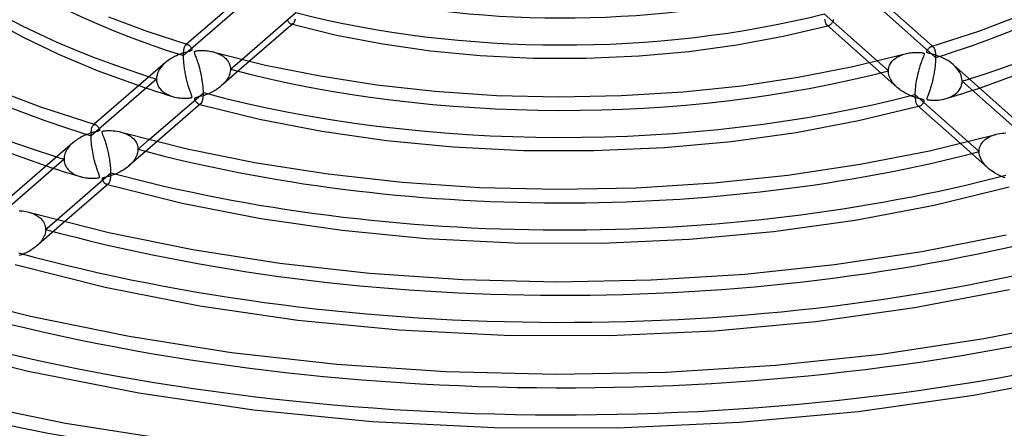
# Model space of a CAD drawing. Header units: millimetres. Extents: x -1077 to 1077, y -1167 to 1197.
# Tile 51 of 81: x -100 to 82, y 672 to 747. Entities that reach past the tile are written whole.
import ezdxf

# ---------------------------------------------------------------- set-up
doc = ezdxf.new("R2010")
doc.units = ezdxf.units.MM
doc.layers.add('HIDDEN', color=7, linetype='Continuous')
doc.layers.add('THICK', color=7, linetype='Continuous')

msp = doc.modelspace()

# ---------------------------------------------------------------- linework, layer by layer
at = {"layer": 'HIDDEN'}
for p, q in [((-57.92, 750.71), (-69.99, 740.26)), ((68.82, 739.89), (56.97, 750.41)), ((-50.88, 746.9), (-50.85, 746.83)), ((49.97, 746.88), (49.94, 746.91)), ((-50.85, 746.83), (-50.81, 746.75)), ((-50.81, 746.75), (-50.76, 746.67)), ((-50.76, 746.67), (-50.7, 746.58)), ((-50.7, 746.58), (-50.63, 746.49)), ((-50.63, 746.49), (-50.55, 746.4)), ((-50.55, 746.4), (-50.47, 746.32)), ((-50.47, 746.32), (-50.38, 746.25)), ((-50.38, 746.25), (-50.29, 746.18)), ((-50.29, 746.18), (-50.2, 746.13)), ((-50.2, 746.13), (-50.12, 746.1)), ((-50.12, 746.1), (-50.05, 746.09)), ((-50.11, 746.1), (-50.08, 746.09)), ((-50.08, 746.09), (-50.04, 746.08)), ((-50.05, 746.09), (-49.98, 746.08)), ((-50.04, 746.08), (-50.01, 746.07)), ((-50.01, 746.07), (-49.97, 746.06)), ((-49.98, 746.08), (-49.91, 746.09)), ((-49.97, 746.06), (-49.93, 746.05)), ((-49.93, 746.05), (-49.9, 746.04)), ((-49.91, 746.09), (-49.85, 746.11)), ((-49.85, 746.11), (-49.79, 746.15)), ((-49.79, 746.15), (-49.73, 746.19)), ((48.74, 745.94), (48.8, 745.89)), ((48.8, 745.89), (48.87, 745.85)), ((48.87, 745.85), (48.94, 745.83)), ((48.91, 745.78), (48.95, 745.79)), ((48.94, 745.83), (49.01, 745.82)), ((48.95, 745.79), (48.99, 745.8)), ((48.99, 745.8), (49.03, 745.81)), ((49.01, 745.82), (49.08, 745.83)), ((49.03, 745.81), (49.07, 745.82)), ((49.07, 745.82), (49.11, 745.83)), ((49.08, 745.83), (49.15, 745.84)), ((49.11, 745.83), (49.15, 745.84)), ((49.15, 745.84), (49.25, 745.88)), ((49.25, 745.88), (49.34, 745.93)), ((49.34, 745.93), (49.43, 745.99)), ((49.43, 745.99), (49.51, 746.06)), ((49.51, 746.06), (49.6, 746.14)), ((49.6, 746.14), (49.67, 746.23)), ((49.67, 746.23), (49.75, 746.32)), ((49.75, 746.32), (49.81, 746.41)), ((49.81, 746.41), (49.87, 746.5)), ((49.87, 746.5), (49.92, 746.58)), ((49.92, 746.58), (49.96, 746.66)), ((49.96, 746.66), (49.98, 746.73)), ((49.99, 746.84), (49.97, 746.88)), ((49.98, 746.73), (49.99, 746.79)), ((49.99, 746.79), (49.99, 746.84)), ((-69.91, 741.39), (-69.88, 741.54)), ((-69.88, 741.54), (-69.85, 741.68)), ((-69.85, 741.68), (-69.81, 741.8)), ((-69.81, 741.8), (-69.78, 741.9)), ((-69.78, 741.9), (-69.73, 742)), ((-69.73, 742), (-69.69, 742.08)), ((-69.69, 742.08), (-69.64, 742.15)), ((-69.64, 742.15), (-69.6, 742.21)), ((-69.6, 742.21), (-69.54, 742.25)), ((-69.41, 742.37), (-69.56, 742.24)), ((-69.54, 742.25), (-69.49, 742.29)), ((-69.49, 742.29), (-69.44, 742.31)), ((-69.44, 742.31), (-69.39, 742.33)), ((-69.39, 742.33), (-69.33, 742.33)), ((-69.33, 742.33), (-69.28, 742.32)), ((-69.28, 742.32), (-69.22, 742.31)), ((68, 741.95), (68.07, 741.96)), ((68.07, 741.96), (68.14, 741.97)), ((68.14, 741.97), (68.2, 741.96)), ((68.2, 741.96), (68.26, 741.95)), ((68.23, 742.01), (68.39, 741.87)), ((68.26, 741.95), (68.32, 741.92)), ((68.32, 741.92), (68.37, 741.88)), ((68.37, 741.88), (68.43, 741.83)), ((68.43, 741.83), (68.48, 741.77)), ((68.48, 741.77), (68.53, 741.69)), ((68.53, 741.69), (68.57, 741.6)), ((68.57, 741.6), (68.62, 741.5)), ((68.62, 741.5), (68.66, 741.38)), ((-69.99, 740.47), (-69.98, 740.68)), ((-69.99, 740.26), (-69.99, 740.47)), ((-69.99, 740.03), (-69.99, 740.26)), ((-69.98, 739.8), (-69.99, 740.03)), ((-69.98, 740.68), (-69.97, 740.88)), ((-69.97, 739.56), (-69.98, 739.8)), ((-69.97, 740.88), (-69.95, 741.06)), ((-69.95, 741.06), (-69.93, 741.23)), ((-69.93, 741.23), (-69.91, 741.39)), ((-64.46, 740.94), (-64.21, 740.86)), ((-64.21, 740.86), (-63.97, 740.79)), ((-63.97, 740.79), (-63.74, 740.7)), ((-63.74, 740.7), (-63.52, 740.6)), ((-63.52, 740.6), (-63.3, 740.5)), ((-63.3, 740.5), (-63.09, 740.39)), ((-63.09, 740.39), (-62.89, 740.28)), ((-62.89, 740.28), (-62.7, 740.15)), ((-62.7, 740.15), (-62.52, 740.02)), ((-62.52, 740.02), (-62.35, 739.88)), ((-62.35, 739.88), (-62.19, 739.73)), ((-62.19, 739.73), (-62.04, 739.57)), ((61.11, 739.54), (61.29, 739.68)), ((61.29, 739.68), (61.47, 739.82)), ((61.47, 739.82), (61.66, 739.95)), ((61.66, 739.95), (61.87, 740.06)), ((61.87, 740.06), (62.07, 740.17)), ((62.07, 740.17), (62.29, 740.28)), ((62.29, 740.28), (62.51, 740.37)), ((62.51, 740.37), (62.74, 740.45)), ((62.74, 740.45), (62.97, 740.53)), ((62.97, 740.53), (63.21, 740.6)), ((68.66, 741.38), (68.69, 741.25)), ((68.69, 741.25), (68.72, 741.1)), ((68.72, 741.1), (68.75, 740.94)), ((68.75, 740.94), (68.78, 740.76)), ((68.78, 740.76), (68.79, 740.56)), ((68.79, 740.56), (68.81, 740.35)), ((68.81, 740.35), (68.82, 740.13)), ((68.82, 739.68), (68.81, 739.46)), ((68.82, 740.13), (68.82, 739.89)), ((68.82, 739.89), (68.82, 739.68)), ((-74.18, 738.08), (-74.41, 737.75)), ((-73.92, 738.39), (-74.18, 738.08)), ((-73.64, 738.69), (-73.92, 738.39)), ((-73.33, 738.98), (-73.64, 738.69)), ((-69.95, 739.31), (-69.97, 739.56)), ((-69.93, 739.07), (-69.95, 739.31)), ((-69.91, 738.82), (-69.93, 739.07)), ((-69.88, 738.56), (-69.91, 738.82)), ((-69.85, 738.31), (-69.88, 738.56)), ((-69.82, 738.06), (-69.85, 738.31)), ((-69.78, 737.82), (-69.82, 738.06)), ((-69.75, 737.57), (-69.78, 737.82)), ((-57.78, 739.22), (-63.02, 734.68)), ((-62.04, 739.57), (-61.9, 739.4)), ((-61.9, 739.4), (-61.78, 739.23)), ((-61.78, 739.23), (-61.66, 739.04)), ((-61.66, 739.04), (-61.56, 738.84)), ((-61.56, 738.84), (-61.48, 738.64)), ((-61.48, 738.64), (-61.41, 738.43)), ((-61.41, 738.43), (-61.37, 738.21)), ((-61.37, 738.21), (-61.34, 737.99)), ((-61.34, 737.99), (-61.33, 737.76)), ((-61.33, 737.76), (-59.23, 739.57)), ((56.62, 738.94), (61.75, 734.39)), ((58.03, 739.28), (60.11, 737.44)), ((60.12, 737.66), (60.14, 737.88)), ((60.14, 737.88), (60.19, 738.09)), ((60.19, 738.09), (60.25, 738.29)), ((60.25, 738.29), (60.33, 738.5)), ((60.33, 738.5), (60.42, 738.69)), ((60.42, 738.69), (60.54, 738.88)), ((60.54, 738.88), (60.66, 739.06)), ((60.66, 739.06), (60.8, 739.23)), ((60.8, 739.23), (60.95, 739.39)), ((60.95, 739.39), (61.11, 739.54)), ((68.69, 738.01), (68.65, 737.76)), ((68.72, 738.26), (68.69, 738.01)), ((68.74, 738.51), (68.72, 738.26)), ((68.77, 738.75), (68.74, 738.51)), ((68.79, 738.99), (68.77, 738.75)), ((68.8, 739.23), (68.79, 738.99)), ((68.81, 739.46), (68.8, 739.23)), ((72.43, 738.27), (72.07, 738.6)), ((72.75, 737.92), (72.43, 738.27)), ((73.03, 737.55), (72.75, 737.92)), ((-74.96, 736.3), (-74.98, 735.93)), ((-74.88, 736.67), (-74.96, 736.3)), ((-74.77, 737.04), (-74.88, 736.67)), ((-74.61, 737.4), (-74.77, 737.04)), ((-74.41, 737.75), (-74.61, 737.4)), ((-69.71, 737.33), (-69.75, 737.57)), ((-69.66, 737.09), (-69.71, 737.33)), ((-69.62, 736.85), (-69.66, 737.09)), ((-69.57, 736.61), (-69.62, 736.85)), ((-69.52, 736.38), (-69.57, 736.61)), ((-69.47, 736.14), (-69.52, 736.38)), ((-69.42, 735.91), (-69.47, 736.14)), ((-61.76, 736.19), (-61.88, 735.98)), ((-61.65, 736.41), (-61.76, 736.19)), ((-61.55, 736.64), (-61.65, 736.41)), ((-61.47, 736.86), (-61.55, 736.64)), ((-61.41, 737.09), (-61.47, 736.86)), ((-61.36, 737.31), (-61.41, 737.09)), ((-61.34, 737.54), (-61.36, 737.31)), ((-61.33, 737.76), (-61.34, 737.54)), ((60.11, 737.44), (60.12, 737.66)), ((60.12, 737.2), (60.11, 737.44)), ((60.15, 736.95), (60.12, 737.2)), ((60.2, 736.71), (60.15, 736.95)), ((60.27, 736.47), (60.2, 736.71)), ((60.36, 736.23), (60.27, 736.47)), ((60.47, 736), (60.36, 736.23)), ((68.34, 736.05), (68.29, 735.82)), ((68.39, 736.29), (68.34, 736.05)), ((68.44, 736.53), (68.39, 736.29)), ((68.49, 736.77), (68.44, 736.53)), ((68.53, 737.02), (68.49, 736.77)), ((68.58, 737.26), (68.53, 737.02)), ((68.62, 737.51), (68.58, 737.26)), ((68.65, 737.76), (68.62, 737.51)), ((73.27, 737.16), (73.03, 737.55)), ((73.46, 736.76), (73.27, 737.16)), ((73.61, 736.36), (73.46, 736.76)), ((73.69, 735.95), (73.61, 736.36)), ((-74.98, 735.93), (-87.05, 725.48)), ((-78.24, 734.73), (-77.22, 734.38)), ((-77.22, 734.38), (-76.2, 734.05)), ((-74.98, 735.93), (-74.96, 735.56)), ((-74.96, 735.56), (-74.88, 735.19)), ((-74.88, 735.19), (-74.75, 734.84)), ((-74.75, 734.84), (-74.58, 734.51)), ((-74.58, 734.51), (-74.36, 734.2)), ((-74.36, 734.2), (-74.11, 733.91)), ((-69.36, 735.68), (-69.42, 735.91)), ((-69.3, 735.45), (-69.36, 735.68)), ((-69.24, 735.22), (-69.3, 735.45)), ((-69.18, 735), (-69.24, 735.22)), ((-69.12, 734.78), (-69.18, 735)), ((-69.05, 734.57), (-69.12, 734.78)), ((-68.99, 734.37), (-69.05, 734.57)), ((-68.93, 734.18), (-68.99, 734.37)), ((-68.87, 734), (-68.93, 734.18)), ((-63.51, 734.29), (-63.73, 734.13)), ((-63.3, 734.45), (-63.51, 734.29)), ((-63.09, 734.62), (-63.3, 734.45)), ((-62.89, 734.79), (-63.09, 734.62)), ((-62.69, 734.98), (-62.89, 734.79)), ((-62.51, 735.17), (-62.69, 734.98)), ((-62.34, 735.36), (-62.51, 735.17)), ((-62.17, 735.56), (-62.34, 735.36)), ((-62.02, 735.77), (-62.17, 735.56)), ((-61.88, 735.98), (-62.02, 735.77)), ((60.6, 735.77), (60.47, 736)), ((60.73, 735.54), (60.6, 735.77)), ((60.88, 735.33), (60.73, 735.54)), ((61.05, 735.12), (60.88, 735.33)), ((61.22, 734.91), (61.05, 735.12)), ((61.4, 734.72), (61.22, 734.91)), ((61.6, 734.53), (61.4, 734.72)), ((61.8, 734.34), (61.6, 734.53)), ((62, 734.18), (61.8, 734.34)), ((67.87, 734.3), (67.81, 734.1)), ((67.94, 734.5), (67.87, 734.3)), ((68, 734.71), (67.94, 734.5)), ((68.06, 734.92), (68, 734.71)), ((68.12, 735.14), (68.06, 734.92)), ((68.18, 735.36), (68.12, 735.14)), ((68.23, 735.59), (68.18, 735.36)), ((68.29, 735.82), (68.23, 735.59)), ((73.18, 733.92), (73.37, 734.21)), ((73.37, 734.21), (73.52, 734.52)), ((73.52, 734.52), (73.63, 734.85)), ((73.63, 734.85), (73.7, 735.19)), ((73.72, 735.54), (73.69, 735.95)), ((73.7, 735.19), (73.72, 735.54)), ((85.57, 725.03), (73.72, 735.54)), ((75.91, 733.95), (76.93, 734.29)), ((-76.2, 734.05), (-75.16, 733.71)), ((-75.16, 733.71), (-74.11, 733.38)), ((-74.11, 733.91), (-73.82, 733.65)), ((-74.11, 733.38), (-73.06, 733.05)), ((-73.82, 733.65), (-73.5, 733.42)), ((-73.5, 733.42), (-73.16, 733.21)), ((-73.16, 733.21), (-72.79, 733.02)), ((-73.06, 733.05), (-72.01, 732.73)), ((-72.79, 733.02), (-72.4, 732.86)), ((-72.4, 732.86), (-72, 732.73)), ((-72, 732.73), (-71.65, 732.63)), ((-71.65, 732.63), (-71.3, 732.55)), ((-71.3, 732.55), (-70.95, 732.49)), ((-70.95, 732.49), (-70.61, 732.45)), ((-70.61, 732.45), (-70.29, 732.42)), ((-70.29, 732.42), (-69.99, 732.41)), ((-69.99, 732.41), (-69.7, 732.4)), ((-69.7, 732.4), (-69.44, 732.41)), ((-69.44, 732.41), (-69.2, 732.42)), ((-69.2, 732.42), (-68.99, 732.44)), ((-68.99, 732.44), (-68.81, 732.46)), ((-68.82, 733.84), (-68.87, 734)), ((-68.76, 733.69), (-68.82, 733.84)), ((-68.81, 732.46), (-68.68, 732.48)), ((-68.71, 733.55), (-68.76, 733.69)), ((-68.66, 733.42), (-68.71, 733.55)), ((-68.68, 732.48), (-68.58, 732.51)), ((-68.62, 733.3), (-68.66, 733.42)), ((-68.58, 733.19), (-68.62, 733.3)), ((-68.54, 733.1), (-68.58, 733.19)), ((-68.58, 732.51), (-68.51, 732.54)), ((-68.51, 733.02), (-68.54, 733.1)), ((-68.49, 732.94), (-68.51, 733.02)), ((-68.51, 732.54), (-68.47, 732.57)), ((-68.46, 732.87), (-68.49, 732.94)), ((-68.47, 732.57), (-68.44, 732.61)), ((-68.44, 732.79), (-68.46, 732.87)), ((-68.43, 732.72), (-68.44, 732.79)), ((-68.44, 732.61), (-68.42, 732.66)), ((-68.42, 732.66), (-68.43, 732.72)), ((-67.93, 732.4), (-67.97, 732.35)), ((-67.86, 732.45), (-67.93, 732.4)), ((-67.76, 732.49), (-67.86, 732.45)), ((-67.62, 732.53), (-67.76, 732.49)), ((-67.43, 732.58), (-67.62, 732.53)), ((-67.2, 732.64), (-67.43, 732.58)), ((-66.95, 732.7), (-67.2, 732.64)), ((-66.69, 732.77), (-66.95, 732.7)), ((-66.43, 732.85), (-66.69, 732.77)), ((-66.17, 732.94), (-66.43, 732.85)), ((-65.91, 733.03), (-66.17, 732.94)), ((-65.66, 733.12), (-65.91, 733.03)), ((-65.4, 733.23), (-65.66, 733.12)), ((-65.15, 733.34), (-65.4, 733.23)), ((-64.91, 733.45), (-65.15, 733.34)), ((-64.66, 733.58), (-64.91, 733.45)), ((-64.42, 733.71), (-64.66, 733.58)), ((-64.19, 733.84), (-64.42, 733.71)), ((-63.96, 733.98), (-64.19, 733.84)), ((-63.73, 734.13), (-63.96, 733.98)), ((62.21, 734.01), (62, 734.18)), ((62.42, 733.86), (62.21, 734.01)), ((62.65, 733.7), (62.42, 733.86)), ((62.88, 733.56), (62.65, 733.7)), ((63.12, 733.41), (62.88, 733.56)), ((63.37, 733.28), (63.12, 733.41)), ((63.62, 733.15), (63.37, 733.28)), ((63.87, 733.02), (63.62, 733.15)), ((64.11, 732.91), (63.87, 733.02)), ((64.35, 732.81), (64.11, 732.91)), ((64.58, 732.72), (64.35, 732.81)), ((64.81, 732.64), (64.58, 732.72)), ((65.02, 732.56), (64.81, 732.64)), ((65.22, 732.5), (65.02, 732.56)), ((65.41, 732.44), (65.22, 732.5)), ((65.58, 732.39), (65.41, 732.44)), ((65.74, 732.34), (65.58, 732.39)), ((67.21, 732.44), (67.19, 732.35)), ((67.24, 732.56), (67.21, 732.44)), ((67.3, 732.7), (67.24, 732.56)), ((67.36, 732.85), (67.3, 732.7)), ((67.42, 733.01), (67.36, 732.85)), ((67.48, 733.18), (67.42, 733.01)), ((67.55, 733.35), (67.48, 733.18)), ((67.61, 733.53), (67.55, 733.35)), ((67.68, 733.71), (67.61, 733.53)), ((67.75, 733.9), (67.68, 733.71)), ((67.81, 734.1), (67.75, 733.9)), ((70.73, 732.35), (71.12, 732.47)), ((70.75, 732.35), (71.79, 732.66)), ((71.12, 732.47), (71.49, 732.62)), ((71.49, 732.62), (71.83, 732.79)), ((71.79, 732.66), (72.83, 732.98)), ((71.83, 732.79), (72.15, 732.97)), ((72.15, 732.97), (72.45, 733.18)), ((72.45, 733.18), (72.72, 733.4)), ((72.72, 733.4), (72.96, 733.65)), ((72.83, 732.98), (73.86, 733.3)), ((72.96, 733.65), (73.18, 733.92)), ((73.86, 733.3), (74.89, 733.62)), ((74.89, 733.62), (75.91, 733.95)), ((-67.97, 732.35), (-67.98, 732.28)), ((-67.98, 732.28), (-67.96, 732.2)), ((-67.96, 732.2), (-67.92, 732.11)), ((-67.92, 732.11), (-67.87, 732.01)), ((-67.87, 732.01), (-67.81, 731.91)), ((-67.81, 731.91), (-67.73, 731.8)), ((-67.73, 731.8), (-67.65, 731.69)), ((-67.65, 731.69), (-67.56, 731.59)), ((-67.56, 731.59), (-67.47, 731.5)), ((-67.47, 731.5), (-67.37, 731.43)), ((-67.37, 731.43), (-67.27, 731.37)), ((-67.27, 731.37), (-67.17, 731.33)), ((-67.17, 731.33), (-67.1, 731.32)), ((-67.17, 731.33), (-67.13, 731.32)), ((-67.13, 731.32), (-67.09, 731.31)), ((-67.1, 731.32), (-67.03, 731.31)), ((-67.09, 731.31), (-67.06, 731.3)), ((-67.06, 731.3), (-67.02, 731.29)), ((-67.03, 731.31), (-66.97, 731.32)), ((-67.02, 731.29), (-66.99, 731.28)), ((-66.99, 731.28), (-66.95, 731.27)), ((-66.97, 731.32), (-66.9, 731.34)), ((-66.9, 731.34), (-66.84, 731.37)), ((-66.84, 731.37), (-66.79, 731.42)), ((65.49, 731.07), (65.55, 731.03)), ((65.55, 731.03), (65.62, 730.99)), ((65.62, 730.99), (65.68, 730.97)), ((65.66, 730.92), (65.7, 730.93)), ((65.68, 730.97), (65.75, 730.97)), ((65.7, 730.93), (65.74, 730.94)), ((65.89, 732.31), (65.74, 732.34)), ((65.74, 730.94), (65.77, 730.95)), ((65.75, 730.97), (65.82, 730.97)), ((65.77, 730.95), (65.81, 730.96)), ((65.81, 730.96), (65.85, 730.97)), ((65.82, 730.97), (65.89, 730.98)), ((65.85, 730.97), (65.89, 730.98)), ((66.02, 732.27), (65.89, 732.31)), ((65.89, 730.98), (65.99, 731.02)), ((65.99, 731.02), (66.09, 731.08)), ((66.14, 732.24), (66.02, 732.27)), ((66.09, 731.08), (66.19, 731.15)), ((66.28, 732.21), (66.14, 732.24)), ((66.19, 731.15), (66.29, 731.23)), ((66.4, 732.17), (66.28, 732.21)), ((66.29, 731.23), (66.37, 731.32)), ((66.37, 731.32), (66.46, 731.42)), ((66.51, 732.14), (66.4, 732.17)), ((66.46, 731.42), (66.53, 731.52)), ((66.6, 732.11), (66.51, 732.14)), ((66.53, 731.52), (66.6, 731.62)), ((66.66, 732.07), (66.6, 732.11)), ((66.6, 731.62), (66.65, 731.72)), ((66.65, 731.72), (66.7, 731.81)), ((66.7, 732.04), (66.66, 732.07)), ((66.72, 732), (66.7, 732.04)), ((66.7, 731.81), (66.72, 731.89)), ((66.73, 731.95), (66.72, 732)), ((66.72, 731.89), (66.73, 731.95)), ((67.19, 732.35), (67.19, 732.28)), ((67.19, 732.28), (67.22, 732.22)), ((67.22, 732.22), (67.27, 732.18)), ((67.27, 732.18), (67.37, 732.14)), ((67.37, 732.14), (67.5, 732.11)), ((67.5, 732.11), (67.67, 732.09)), ((67.67, 732.09), (67.87, 732.07)), ((67.87, 732.07), (68.12, 732.05)), ((68.12, 732.05), (68.39, 732.04)), ((68.39, 732.04), (68.69, 732.04)), ((68.69, 732.04), (69, 732.06)), ((69, 732.06), (69.33, 732.08)), ((69.33, 732.08), (69.67, 732.12)), ((69.67, 732.12), (70.02, 732.18)), ((70.02, 732.18), (70.37, 732.25)), ((70.37, 732.25), (70.73, 732.35)), ((-86.95, 726.7), (-86.9, 726.93)), ((-86.9, 726.93), (-86.84, 727.12)), ((-86.84, 727.12), (-86.77, 727.27)), ((-86.77, 727.27), (-86.69, 727.39)), ((-86.69, 727.39), (-86.61, 727.48)), ((-86.47, 727.6), (-86.62, 727.47)), ((-86.61, 727.48), (-86.56, 727.51)), ((-86.56, 727.51), (-86.5, 727.54)), ((-86.5, 727.54), (-86.44, 727.56)), ((-86.44, 727.56), (-86.38, 727.56)), ((-86.38, 727.56), (-86.32, 727.55)), ((-86.32, 727.55), (-86.26, 727.54)), ((-87.05, 725.48), (-87.04, 725.83)), ((-87.04, 725.17), (-87.05, 725.48)), ((-87.04, 725.83), (-87.02, 726.15)), ((-87.03, 724.85), (-87.04, 725.17)), ((-87.02, 726.15), (-86.99, 726.45)), ((-86.99, 726.45), (-86.95, 726.7)), ((-81.48, 726.16), (-81.1, 726.04)), ((-81.1, 726.04), (-80.74, 725.91)), ((-80.74, 725.91), (-80.39, 725.75)), ((-80.39, 725.75), (-80.07, 725.58)), ((-80.07, 725.58), (-79.77, 725.39)), ((-79.77, 725.39), (-79.5, 725.18)), ((-79.5, 725.18), (-79.25, 724.96)), ((78.34, 725.04), (78.64, 725.23)), ((78.64, 725.23), (78.96, 725.39)), ((78.96, 725.39), (79.3, 725.53)), ((79.3, 725.53), (79.65, 725.65)), ((79.65, 725.65), (80.01, 725.76)), ((-91.12, 723.46), (-91.28, 723.26)), ((-90.95, 723.66), (-91.12, 723.46)), ((-90.76, 723.85), (-90.95, 723.66)), ((-90.57, 724.04), (-90.76, 723.85)), ((-90.37, 724.22), (-90.57, 724.04)), ((-87.01, 724.52), (-87.03, 724.85)), ((-86.98, 724.18), (-87.01, 724.52)), ((-86.95, 723.84), (-86.98, 724.18)), ((-86.91, 723.5), (-86.95, 723.84)), ((-86.86, 723.15), (-86.91, 723.5)), ((-74.87, 724.42), (-80.07, 719.91)), ((-79.25, 724.96), (-79.04, 724.72)), ((-79.04, 724.72), (-78.85, 724.47)), ((-78.85, 724.47), (-78.69, 724.2)), ((-78.69, 724.2), (-78.56, 723.92)), ((-78.56, 723.92), (-78.47, 723.62)), ((-78.47, 723.62), (-78.41, 723.31)), ((-78.41, 723.31), (-78.39, 722.98)), ((-78.39, 722.98), (-76.31, 724.78)), ((73.4, 724.05), (78.5, 719.53)), ((74.8, 724.4), (76.86, 722.58)), ((76.94, 723.23), (77.04, 723.54)), ((77.04, 723.54), (77.18, 723.84)), ((77.18, 723.84), (77.35, 724.12)), ((77.35, 724.12), (77.56, 724.38)), ((77.56, 724.38), (77.8, 724.62)), ((77.8, 724.62), (78.06, 724.84)), ((78.06, 724.84), (78.34, 725.04)), ((-92, 721.65), (-92.03, 721.4)), ((-91.95, 721.89), (-92, 721.65)), ((-91.87, 722.13), (-91.95, 721.89)), ((-91.79, 722.37), (-91.87, 722.13)), ((-91.68, 722.6), (-91.79, 722.37)), ((-91.56, 722.82), (-91.68, 722.6)), ((-91.42, 723.04), (-91.56, 722.82)), ((-91.28, 723.26), (-91.42, 723.04)), ((-86.8, 722.8), (-86.86, 723.15)), ((-86.74, 722.45), (-86.8, 722.8)), ((-86.68, 722.1), (-86.74, 722.45)), ((-86.61, 721.74), (-86.68, 722.1)), ((-86.53, 721.39), (-86.61, 721.74)), ((-78.77, 721.52), (-78.97, 721.16)), ((-78.6, 721.88), (-78.77, 721.52)), ((-78.48, 722.25), (-78.6, 721.88)), ((-78.41, 722.62), (-78.48, 722.25)), ((-78.39, 722.98), (-78.41, 722.62)), ((76.86, 722.58), (76.88, 722.91)), ((76.88, 722.25), (76.86, 722.58)), ((76.88, 722.91), (76.94, 723.23)), ((76.93, 721.92), (76.88, 722.25)), ((77.03, 721.6), (76.93, 721.92)), ((77.15, 721.28), (77.03, 721.6)), ((-92.04, 721.16), (-104.1, 710.71)), ((-95.32, 719.93), (-94.29, 719.59)), ((-92.03, 721.4), (-92.04, 721.16)), ((-92.04, 721.16), (-92.03, 720.93)), ((-92.03, 720.93), (-92, 720.71)), ((-92, 720.71), (-91.95, 720.49)), ((-91.95, 720.49), (-91.89, 720.27)), ((-91.89, 720.27), (-91.81, 720.06)), ((-91.81, 720.06), (-91.71, 719.86)), ((-91.71, 719.86), (-91.59, 719.66)), ((-91.59, 719.66), (-91.46, 719.48)), ((-86.45, 721.05), (-86.53, 721.39)), ((-86.36, 720.71), (-86.45, 721.05)), ((-86.27, 720.37), (-86.36, 720.71)), ((-86.18, 720.05), (-86.27, 720.37)), ((-86.08, 719.73), (-86.18, 720.05)), ((-85.98, 719.42), (-86.08, 719.73)), ((-80.39, 719.65), (-80.7, 719.42)), ((-80.1, 719.89), (-80.39, 719.65)), ((-79.78, 720.18), (-80.1, 719.89)), ((-79.48, 720.49), (-79.78, 720.18)), ((-79.21, 720.82), (-79.48, 720.49)), ((-78.97, 721.16), (-79.21, 720.82)), ((77.3, 720.97), (77.15, 721.28)), ((77.49, 720.67), (77.3, 720.97)), ((77.7, 720.37), (77.49, 720.67)), ((77.94, 720.08), (77.7, 720.37)), ((78.21, 719.8), (77.94, 720.08)), ((78.5, 719.53), (78.21, 719.8)), ((-94.29, 719.59), (-93.25, 719.26)), ((-93.25, 719.26), (-92.2, 718.92)), ((-92.2, 718.92), (-91.15, 718.6)), ((-91.46, 719.48), (-91.31, 719.3)), ((-91.31, 719.3), (-91.15, 719.13)), ((-91.15, 719.13), (-90.98, 718.97)), ((-91.15, 718.6), (-90.1, 718.27)), ((-90.98, 718.97), (-90.79, 718.82)), ((-90.79, 718.82), (-90.6, 718.68)), ((-90.6, 718.68), (-90.4, 718.54)), ((-90.4, 718.54), (-90.18, 718.42)), ((-90.18, 718.42), (-89.96, 718.31)), ((-90.1, 718.27), (-89.06, 717.96)), ((-89.96, 718.31), (-89.74, 718.2)), ((-89.74, 718.2), (-89.5, 718.11)), ((-89.5, 718.11), (-89.26, 718.02)), ((-89.26, 718.02), (-89.02, 717.95)), ((-89.02, 717.95), (-88.78, 717.88)), ((-88.78, 717.88), (-88.55, 717.83)), ((-88.55, 717.83), (-88.32, 717.78)), ((-85.89, 719.13), (-85.98, 719.42)), ((-85.79, 718.87), (-85.89, 719.13)), ((-85.71, 718.64), (-85.79, 718.87)), ((-85.64, 718.45), (-85.71, 718.64)), ((-85.58, 718.29), (-85.64, 718.45)), ((-85.53, 718.15), (-85.58, 718.29)), ((-85.5, 718.05), (-85.53, 718.15)), ((-85.51, 717.81), (-85.49, 717.85)), ((-85.48, 717.97), (-85.5, 718.05)), ((-85.49, 717.85), (-85.47, 717.9)), ((-85.47, 717.9), (-85.48, 717.97)), ((-84.34, 717.85), (-84.55, 717.79)), ((-84.09, 717.91), (-84.34, 717.85)), ((-83.8, 717.99), (-84.09, 717.91)), ((-83.48, 718.08), (-83.8, 717.99)), ((-83.13, 718.2), (-83.48, 718.08)), ((-82.77, 718.33), (-83.13, 718.2)), ((-82.41, 718.48), (-82.77, 718.33)), ((-82.05, 718.64), (-82.41, 718.48)), ((-81.7, 718.82), (-82.05, 718.64)), ((-81.36, 719), (-81.7, 718.82)), ((-81.02, 719.21), (-81.36, 719)), ((-80.7, 719.42), (-81.02, 719.21)), ((78.79, 719.28), (78.5, 719.53)), ((79.11, 719.04), (78.79, 719.28)), ((79.43, 718.82), (79.11, 719.04)), ((79.78, 718.61), (79.43, 718.82)), ((80.14, 718.41), (79.78, 718.61)), ((80.51, 718.22), (80.14, 718.41)), ((80.89, 718.04), (80.51, 718.22)), ((81.28, 717.88), (80.89, 718.04)), ((81.65, 717.75), (81.28, 717.88)), ((-88.32, 717.78), (-88.09, 717.74)), ((-88.09, 717.74), (-87.86, 717.71)), ((-87.86, 717.71), (-87.63, 717.68)), ((-87.63, 717.68), (-87.41, 717.66)), ((-87.41, 717.66), (-87.2, 717.65)), ((-87.2, 717.65), (-86.99, 717.64)), ((-86.99, 717.64), (-86.79, 717.64)), ((-86.79, 717.64), (-86.6, 717.64)), ((-86.6, 717.64), (-86.41, 717.64)), ((-86.41, 717.64), (-86.25, 717.65)), ((-86.25, 717.65), (-86.09, 717.66)), ((-86.09, 717.66), (-85.96, 717.68)), ((-85.96, 717.68), (-85.83, 717.7)), ((-85.83, 717.7), (-85.72, 717.72)), ((-85.72, 717.72), (-85.63, 717.74)), ((-85.63, 717.74), (-85.56, 717.77)), ((-85.56, 717.77), (-85.51, 717.81)), ((-85.02, 717.57), (-85.03, 717.52)), ((-85.03, 717.52), (-85.01, 717.46)), ((-85, 717.61), (-85.02, 717.57)), ((-85.01, 717.46), (-84.99, 717.39)), ((-84.97, 717.65), (-85, 717.61)), ((-84.99, 717.39), (-84.97, 717.33)), ((-84.91, 717.68), (-84.97, 717.65)), ((-84.97, 717.33), (-84.94, 717.28)), ((-84.94, 717.28), (-84.91, 717.22)), ((-84.83, 717.71), (-84.91, 717.68)), ((-84.91, 717.22), (-84.87, 717.16)), ((-84.87, 717.16), (-84.83, 717.09)), ((-84.71, 717.75), (-84.83, 717.71)), ((-84.83, 717.09), (-84.78, 717.03)), ((-84.78, 717.03), (-84.73, 716.96)), ((-84.73, 716.96), (-84.68, 716.9)), ((-84.55, 717.79), (-84.71, 717.75)), ((-84.68, 716.9), (-84.62, 716.83)), ((-84.62, 716.83), (-84.56, 716.77)), ((-84.56, 716.77), (-84.49, 716.72)), ((-84.49, 716.72), (-84.43, 716.67)), ((-84.43, 716.67), (-84.36, 716.62)), ((-84.36, 716.62), (-84.29, 716.59)), ((-84.29, 716.59), (-84.22, 716.56)), ((-84.22, 716.56), (-84.15, 716.55)), ((-84.22, 716.56), (-84.18, 716.55)), ((-84.18, 716.55), (-84.15, 716.54)), ((-84.15, 716.55), (-84.09, 716.54)), ((-84.15, 716.54), (-84.11, 716.53)), ((-84.11, 716.53), (-84.08, 716.52)), ((-84.09, 716.54), (-84.02, 716.55)), ((-84.08, 716.52), (-84.04, 716.51)), ((-84.04, 716.51), (-84.01, 716.5)), ((-84.02, 716.55), (-83.96, 716.57)), ((-83.96, 716.57), (-83.9, 716.6)), ((-83.9, 716.6), (-83.84, 716.64)), ((-98.52, 711.39), (-98.22, 711.3)), ((-98.22, 711.3), (-97.93, 711.19)), ((-97.93, 711.19), (-97.65, 711.08)), ((-97.65, 711.08), (-97.38, 710.95)), ((-97.38, 710.95), (-97.13, 710.81)), ((-97.13, 710.81), (-96.89, 710.66)), ((-96.89, 710.66), (-96.67, 710.5)), ((-91.94, 709.63), (-97.13, 705.14)), ((-96.67, 710.5), (-96.45, 710.33)), ((-96.45, 710.33), (-96.26, 710.14)), ((-96.26, 710.14), (-96.08, 709.94)), ((-96.08, 709.94), (-95.92, 709.72)), ((-95.92, 709.72), (-95.78, 709.49)), ((-95.78, 709.49), (-95.66, 709.26)), ((-95.66, 709.26), (-95.57, 709.01)), ((-95.57, 709.01), (-95.5, 708.75)), ((-95.5, 708.75), (-95.46, 708.48)), ((-95.44, 708.21), (-93.38, 710)), ((-95.7, 707.01), (-95.81, 706.77)), ((-95.61, 707.24), (-95.7, 707.01)), ((-95.54, 707.49), (-95.61, 707.24)), ((-95.49, 707.73), (-95.54, 707.49)), ((-95.45, 707.97), (-95.49, 707.73)), ((-95.46, 708.48), (-95.44, 708.21)), ((-95.44, 708.21), (-95.45, 707.97)), ((-97.15, 705.12), (-97.35, 704.95)), ((-96.95, 705.3), (-97.15, 705.12)), ((-96.75, 705.49), (-96.95, 705.3)), ((-96.57, 705.69), (-96.75, 705.49)), ((-96.39, 705.89), (-96.57, 705.69)), ((-96.22, 706.1), (-96.39, 705.89)), ((-96.07, 706.32), (-96.22, 706.1)), ((-95.93, 706.54), (-96.07, 706.32)), ((-95.81, 706.77), (-95.93, 706.54)), ((-100.1, 703.46), (-100.34, 703.38)), ((-99.86, 703.55), (-100.1, 703.46)), ((-99.62, 703.65), (-99.86, 703.55)), ((-99.37, 703.75), (-99.62, 703.65)), ((-99.14, 703.86), (-99.37, 703.75)), ((-98.9, 703.97), (-99.14, 703.86)), ((-98.67, 704.09), (-98.9, 703.97)), ((-98.44, 704.22), (-98.67, 704.09)), ((-98.21, 704.35), (-98.44, 704.22)), ((-97.99, 704.49), (-98.21, 704.35)), ((-97.77, 704.64), (-97.99, 704.49)), ((-97.56, 704.79), (-97.77, 704.64)), ((-97.35, 704.95), (-97.56, 704.79))]:
    msp.add_line(p, q, dxfattribs=at)
for centre, major_axis, start_param, end_param in [((0, 795.88), (-682, 0), 0, 2.617994), ((0, 795.87), (-165.51, 0), 0.040686, 1.016983), ((0, 795.87), (-131.41, 0), 0.04853, 1.00914), ((0, 795.87), (-131.41, 0), 2.121981, 2.617994), ((0, 795.87), (-97.31, 0), 1.098602, 2.032518), ((0, 795.87), (141.39, 0), -2.141193, -2.129766), ((0, 795.87), (-131.41, 0), 1.085256, 2.045865), ((0, 795.87), (141.39, 0), -1.022299, -1.011235), ((0, 795.87), (175.49, 0), -2.132095, -2.122891), ((0, 795.87), (-165.51, 0), 1.077412, 2.053709), ((0, 795.87), (-199.61, 0), 1.072249, 2.058872), ((0, 795.87), (-233.71, 0), 1.068593, 2.062527), ((0, 795.87), (-267.81, 0), 1.065869, 2.065252)]:
    msp.add_ellipse(centre, major_axis=major_axis, ratio=0.5, start_param=start_param, end_param=end_param, dxfattribs=at)
at = {"layer": 'THICK'}
for p, q in [((-56.27, 753.75), (-69.41, 742.37)), ((55.37, 753.42), (68.23, 742.01)), ((-106.04, 747.16), (-99.7, 743.7)), ((-83.82, 747.43), (-76.79, 744.78)), ((-59.23, 739.57), (-49.26, 748.21)), ((-49.39, 746.85), (-49.35, 747.07)), ((48.26, 747.96), (58.03, 739.28)), ((48.32, 747), (48.36, 746.74)), ((76.79, 744.78), (85.19, 748)), ((-49.73, 746.19), (-57.78, 739.22)), ((-49.9, 746.04), (-41.74, 744.06)), ((-49.73, 746.19), (-49.65, 746.27)), ((-49.65, 746.27), (-49.58, 746.38)), ((-49.58, 746.38), (-49.51, 746.51)), ((-49.51, 746.51), (-49.45, 746.67)), ((-49.45, 746.67), (-49.39, 746.85)), ((40.71, 743.84), (48.91, 745.78)), ((48.36, 746.74), (48.42, 746.51)), ((48.42, 746.51), (48.49, 746.32)), ((48.49, 746.32), (48.56, 746.16)), ((48.56, 746.16), (48.65, 746.03)), ((48.65, 746.03), (48.74, 745.94)), ((48.73, 745.94), (56.62, 738.94)), ((-99.7, 743.7), (-93.08, 740.53)), ((-76.79, 744.78), (-69.22, 742.31)), ((-41.74, 744.06), (-33.21, 742.43)), ((32.15, 742.25), (40.71, 743.84)), ((68.02, 741.95), (76.79, 744.78)), ((-69.22, 742.31), (-69.16, 742.29)), ((-69.16, 742.29), (-69.1, 742.26)), ((-69.1, 742.26), (-69.03, 742.22)), ((-69.03, 742.22), (-68.97, 742.17)), ((-68.97, 742.17), (-68.91, 742.11)), ((-68.91, 742.11), (-68.84, 742.05)), ((-68.84, 742.05), (-68.78, 741.97)), ((-68.78, 741.97), (-68.72, 741.89)), ((-68.72, 741.89), (-68.65, 741.81)), ((-68.65, 741.81), (-68.59, 741.71)), ((-68.59, 741.71), (-68.53, 741.62)), ((-68.53, 741.62), (-68.48, 741.52)), ((-68.48, 741.52), (-68.44, 741.42)), ((-33.21, 742.43), (-24.39, 741.17)), ((23.3, 741.04), (32.15, 742.25)), ((67.41, 741.42), (67.45, 741.48)), ((67.45, 741.48), (67.51, 741.55)), ((67.51, 741.55), (67.56, 741.61)), ((67.56, 741.61), (67.62, 741.68)), ((67.62, 741.68), (67.68, 741.74)), ((67.68, 741.74), (67.74, 741.79)), ((67.74, 741.79), (67.81, 741.84)), ((67.81, 741.84), (67.87, 741.89)), ((67.87, 741.89), (67.94, 741.92)), ((67.94, 741.92), (68, 741.95)), ((-93.08, 740.53), (-85.92, 737.53)), ((-72.38, 739.67), (-72.72, 739.45)), ((-72.03, 739.88), (-72.38, 739.67)), ((-71.67, 740.08), (-72.03, 739.88)), ((-71.31, 740.25), (-71.67, 740.08)), ((-70.96, 740.41), (-71.31, 740.25)), ((-70.61, 740.54), (-70.96, 740.41)), ((-70.27, 740.66), (-70.61, 740.54)), ((-69.95, 740.77), (-70.27, 740.66)), ((-69.65, 740.86), (-69.95, 740.77)), ((-69.37, 740.93), (-69.65, 740.86)), ((-69.12, 741), (-69.37, 740.93)), ((-68.91, 741.05), (-69.12, 741)), ((-68.74, 741.09), (-68.91, 741.05)), ((-68.61, 741.14), (-68.74, 741.09)), ((-68.51, 741.18), (-68.61, 741.14)), ((-68.45, 741.23), (-68.51, 741.18)), ((-68.43, 741.28), (-68.45, 741.23)), ((-68.44, 741.42), (-68.42, 741.34)), ((-68.42, 741.34), (-68.43, 741.28)), ((-67.97, 740.97), (-67.96, 741.01)), ((-67.97, 740.9), (-67.97, 740.97)), ((-67.96, 740.82), (-67.97, 740.9)), ((-67.96, 741.01), (-67.92, 741.05)), ((-67.93, 740.71), (-67.96, 740.82)), ((-67.88, 740.58), (-67.93, 740.71)), ((-67.92, 741.05), (-67.87, 741.08)), ((-67.82, 740.43), (-67.88, 740.58)), ((-67.87, 741.08), (-67.8, 741.11)), ((-67.75, 740.25), (-67.82, 740.43)), ((-67.8, 741.11), (-67.7, 741.14)), ((-67.68, 740.06), (-67.75, 740.25)), ((-67.7, 741.14), (-67.58, 741.16)), ((-67.6, 739.84), (-67.68, 740.06)), ((-67.51, 739.6), (-67.6, 739.84)), ((-67.58, 741.16), (-67.44, 741.17)), ((-67.44, 741.17), (-67.31, 741.19)), ((-67.31, 741.19), (-67.19, 741.2)), ((-67.19, 741.2), (-67.05, 741.2)), ((-67.05, 741.2), (-66.9, 741.21)), ((-66.9, 741.21), (-66.73, 741.21)), ((-66.73, 741.21), (-66.55, 741.21)), ((-66.55, 741.21), (-66.35, 741.21)), ((-66.35, 741.21), (-66.14, 741.2)), ((-66.14, 741.2), (-65.92, 741.18)), ((-65.92, 741.18), (-65.7, 741.16)), ((-65.7, 741.16), (-65.46, 741.13)), ((-65.46, 741.13), (-65.22, 741.1)), ((-65.22, 741.1), (-64.97, 741.05)), ((-64.97, 741.05), (-64.71, 741)), ((-64.71, 741), (-64.46, 740.94)), ((-64.42, 740.92), (-54.83, 738.53)), ((-24.39, 741.17), (-15.24, 740.29)), ((-15.24, 740.29), (-5.45, 739.8)), ((-5.45, 739.8), (4.33, 739.77)), ((4.33, 739.77), (14.13, 740.21)), ((14.13, 740.21), (23.3, 741.04)), ((53.55, 738.25), (63.2, 740.59)), ((63.21, 740.6), (63.45, 740.66)), ((63.45, 740.66), (63.69, 740.71)), ((63.69, 740.71), (63.93, 740.75)), ((63.93, 740.75), (64.17, 740.79)), ((64.17, 740.79), (64.42, 740.82)), ((64.42, 740.82), (64.67, 740.84)), ((64.67, 740.84), (64.93, 740.86)), ((64.93, 740.86), (65.18, 740.87)), ((65.18, 740.87), (65.43, 740.87)), ((65.43, 740.87), (65.68, 740.86)), ((65.68, 740.86), (65.93, 740.85)), ((65.93, 740.85), (66.16, 740.83)), ((66.16, 740.83), (66.35, 740.8)), ((66.42, 739.71), (66.33, 739.49)), ((66.35, 740.8), (66.5, 740.77)), ((66.5, 739.92), (66.42, 739.71)), ((66.5, 740.77), (66.61, 740.74)), ((66.58, 740.1), (66.5, 739.92)), ((66.64, 740.26), (66.58, 740.1)), ((66.61, 740.74), (66.68, 740.7)), ((66.69, 740.39), (66.64, 740.26)), ((66.68, 740.7), (66.72, 740.65)), ((66.72, 740.49), (66.69, 740.39)), ((66.72, 740.65), (66.73, 740.58)), ((66.73, 740.58), (66.72, 740.49)), ((67.19, 741.01), (67.21, 741.07)), ((67.19, 740.95), (67.19, 741.01)), ((67.2, 740.91), (67.19, 740.95)), ((67.22, 740.87), (67.2, 740.91)), ((67.21, 741.07), (67.23, 741.13)), ((67.26, 740.83), (67.22, 740.87)), ((67.23, 741.13), (67.26, 741.18)), ((67.26, 741.18), (67.29, 741.24)), ((67.32, 740.8), (67.26, 740.83)), ((67.29, 741.24), (67.32, 741.29)), ((67.32, 741.29), (67.36, 741.35)), ((67.41, 740.76), (67.32, 740.8)), ((67.36, 741.35), (67.41, 741.42)), ((67.54, 740.73), (67.41, 740.76)), ((67.71, 740.68), (67.54, 740.73)), ((67.91, 740.63), (67.71, 740.68)), ((68.15, 740.57), (67.91, 740.63)), ((68.41, 740.5), (68.15, 740.57)), ((68.69, 740.41), (68.41, 740.5)), ((69, 740.31), (68.69, 740.41)), ((69.32, 740.19), (69, 740.31)), ((69.65, 740.06), (69.32, 740.19)), ((70, 739.91), (69.65, 740.06)), ((70.35, 739.74), (70, 739.91)), ((70.71, 739.55), (70.35, 739.74)), ((-73.33, 738.98), (-86.47, 727.6)), ((-73.03, 739.22), (-73.33, 738.98)), ((-72.72, 739.45), (-73.03, 739.22)), ((-67.42, 739.33), (-67.51, 739.6)), ((-67.32, 739.05), (-67.42, 739.33)), ((-67.22, 738.74), (-67.32, 739.05)), ((-67.12, 738.4), (-67.22, 738.74)), ((-67.03, 738.05), (-67.12, 738.4)), ((-66.93, 737.69), (-67.03, 738.05)), ((-54.83, 738.53), (-44.77, 736.51)), ((43.45, 736.28), (53.55, 738.25)), ((65.84, 738.04), (65.74, 737.7)), ((65.94, 738.37), (65.84, 738.04)), ((66.04, 738.68), (65.94, 738.37)), ((66.14, 738.97), (66.04, 738.68)), ((66.24, 739.24), (66.14, 738.97)), ((66.33, 739.49), (66.24, 739.24)), ((71.07, 739.34), (70.71, 739.55)), ((71.42, 739.11), (71.07, 739.34)), ((71.76, 738.86), (71.42, 739.11)), ((72.07, 738.6), (71.76, 738.86)), ((72.12, 738.56), (84.97, 727.16)), ((-85.92, 737.53), (-78.24, 734.73)), ((-66.84, 737.31), (-66.93, 737.69)), ((-66.75, 736.93), (-66.84, 737.31)), ((-66.67, 736.54), (-66.75, 736.93)), ((-66.59, 736.14), (-66.67, 736.54)), ((-66.52, 735.74), (-66.59, 736.14)), ((-44.77, 736.51), (-34.33, 734.9)), ((32.97, 734.72), (43.45, 736.28)), ((65.39, 736.3), (65.32, 735.95)), ((65.47, 736.66), (65.39, 736.3)), ((65.55, 737.01), (65.47, 736.66)), ((65.64, 737.35), (65.55, 737.01)), ((65.74, 737.7), (65.64, 737.35)), ((76.93, 734.29), (86.51, 737.76)), ((-66.46, 735.34), (-66.52, 735.74)), ((-66.41, 734.94), (-66.46, 735.34)), ((-66.37, 734.54), (-66.41, 734.94)), ((-66.34, 734.16), (-66.37, 734.54)), ((-34.33, 734.9), (-23.61, 733.71)), ((22.22, 733.59), (32.97, 734.72)), ((65.09, 734.49), (65.06, 734.12)), ((65.14, 734.86), (65.09, 734.49)), ((65.19, 735.22), (65.14, 734.86)), ((65.25, 735.59), (65.19, 735.22)), ((65.32, 735.95), (65.25, 735.59)), ((-105.23, 734.16), (-96.4, 730.83)), ((-76.31, 724.78), (-66.32, 733.43)), ((-66.43, 732.2), (-66.38, 732.46)), ((-66.38, 732.46), (-66.35, 732.75)), ((-66.35, 732.75), (-66.33, 733.08)), ((-66.33, 733.79), (-66.34, 734.16)), ((-66.32, 733.43), (-66.33, 733.79)), ((-66.33, 733.08), (-66.32, 733.43)), ((-23.61, 733.71), (-12.21, 732.94)), ((-12.21, 732.94), (-0.7, 732.66)), ((-0.7, 732.66), (10.81, 732.88)), ((10.81, 732.88), (22.22, 733.59)), ((65.03, 733.77), (65.01, 733.42)), ((65.01, 733.42), (65.01, 733.09)), ((65.01, 733.09), (65.02, 732.7)), ((65.01, 733.09), (74.8, 724.4)), ((65.02, 732.7), (65.04, 732.35)), ((65.06, 734.12), (65.03, 733.77)), ((-96.4, 730.83), (-86.27, 727.54)), ((-66.78, 731.42), (-74.87, 724.42)), ((-66.95, 731.27), (-55.98, 728.56)), ((-66.79, 731.42), (-66.7, 731.51)), ((-66.7, 731.51), (-66.62, 731.63)), ((-66.62, 731.63), (-66.55, 731.79)), ((-66.55, 731.79), (-66.48, 731.97)), ((-66.48, 731.97), (-66.43, 732.2)), ((54.62, 728.27), (65.66, 730.92)), ((65.04, 732.35), (65.09, 732.03)), ((65.09, 732.03), (65.14, 731.75)), ((65.14, 731.75), (65.21, 731.52)), ((65.21, 731.52), (65.3, 731.33)), ((65.3, 731.33), (65.39, 731.18)), ((65.39, 731.18), (65.49, 731.07)), ((65.48, 731.08), (73.4, 724.05)), ((-86.26, 727.54), (-86.17, 727.5)), ((-86.17, 727.5), (-86.08, 727.44)), ((-86.08, 727.44), (-85.98, 727.36)), ((-85.98, 727.36), (-85.89, 727.27)), ((-85.89, 727.27), (-85.8, 727.17)), ((-85.8, 727.17), (-85.72, 727.06)), ((-85.72, 727.06), (-85.64, 726.94)), ((-85.64, 726.94), (-85.58, 726.84)), ((-55.98, 728.56), (-44.47, 726.33)), ((43.07, 726.1), (54.62, 728.27)), ((-89.05, 725.13), (-89.29, 724.99)), ((-88.81, 725.27), (-89.05, 725.13)), ((-88.55, 725.39), (-88.81, 725.27)), ((-88.3, 725.51), (-88.55, 725.39)), ((-88.06, 725.62), (-88.3, 725.51)), ((-87.81, 725.72), (-88.06, 725.62)), ((-87.58, 725.81), (-87.81, 725.72)), ((-87.36, 725.89), (-87.58, 725.81)), ((-87.15, 725.96), (-87.36, 725.89)), ((-86.95, 726.02), (-87.15, 725.96)), ((-86.76, 726.08), (-86.95, 726.02)), ((-86.58, 726.12), (-86.76, 726.08)), ((-86.42, 726.17), (-86.58, 726.12)), ((-86.28, 726.2), (-86.42, 726.17)), ((-86.15, 726.24), (-86.28, 726.2)), ((-86.02, 726.27), (-86.15, 726.24)), ((-85.88, 726.3), (-86.02, 726.27)), ((-85.76, 726.34), (-85.88, 726.3)), ((-85.66, 726.37), (-85.76, 726.34)), ((-85.58, 726.4), (-85.66, 726.37)), ((-85.58, 726.84), (-85.52, 726.73)), ((-85.53, 726.44), (-85.58, 726.4)), ((-85.49, 726.47), (-85.53, 726.44)), ((-85.52, 726.73), (-85.49, 726.65)), ((-85.49, 726.65), (-85.47, 726.58)), ((-85.48, 726.52), (-85.49, 726.47)), ((-85.47, 726.58), (-85.48, 726.52)), ((-85.03, 726.15), (-85.02, 726.2)), ((-85.02, 726.08), (-85.03, 726.15)), ((-85.02, 726.2), (-85, 726.25)), ((-85, 726.01), (-85.02, 726.08)), ((-85, 726.25), (-84.97, 726.29)), ((-84.97, 725.93), (-85, 726.01)), ((-84.97, 726.29), (-84.91, 726.32)), ((-84.94, 725.84), (-84.97, 725.93)), ((-84.9, 725.73), (-84.94, 725.84)), ((-84.91, 726.32), (-84.84, 726.35)), ((-84.86, 725.62), (-84.9, 725.73)), ((-84.81, 725.5), (-84.86, 725.62)), ((-84.84, 726.35), (-84.73, 726.37)), ((-84.76, 725.37), (-84.81, 725.5)), ((-84.7, 725.23), (-84.76, 725.37)), ((-84.73, 726.37), (-84.59, 726.4)), ((-84.65, 725.08), (-84.7, 725.23)), ((-84.59, 726.4), (-84.42, 726.42)), ((-84.42, 726.42), (-84.21, 726.43)), ((-84.21, 726.43), (-83.96, 726.44)), ((-83.96, 726.44), (-83.66, 726.45)), ((-83.66, 726.45), (-83.34, 726.44)), ((-83.34, 726.44), (-82.98, 726.42)), ((-82.98, 726.42), (-82.6, 726.38)), ((-82.6, 726.38), (-82.22, 726.32)), ((-82.22, 726.32), (-81.84, 726.25)), ((-81.84, 726.25), (-81.48, 726.16)), ((-81.47, 726.15), (-69.3, 723.09)), ((-44.47, 726.33), (-32.55, 724.61)), ((31.11, 724.44), (43.07, 726.1)), ((67.7, 722.73), (79.94, 725.74)), ((80.01, 725.76), (80.35, 725.84)), ((80.35, 725.84), (80.7, 725.9)), ((80.7, 725.9), (81.06, 725.95)), ((81.06, 725.95), (81.42, 725.99)), ((81.42, 725.99), (81.77, 726.01)), ((-105.29, 723.47), (-95.32, 719.93)), ((-90.39, 724.21), (-103.52, 712.83)), ((-90.17, 724.38), (-90.37, 724.22)), ((-89.97, 724.54), (-90.17, 724.38)), ((-89.75, 724.7), (-89.97, 724.54)), ((-89.53, 724.85), (-89.75, 724.7)), ((-89.29, 724.99), (-89.53, 724.85)), ((-84.59, 724.92), (-84.65, 725.08)), ((-84.53, 724.75), (-84.59, 724.92)), ((-84.47, 724.58), (-84.53, 724.75)), ((-84.41, 724.4), (-84.47, 724.58)), ((-84.35, 724.2), (-84.41, 724.4)), ((-84.29, 724), (-84.35, 724.2)), ((-84.22, 723.79), (-84.29, 724)), ((-84.16, 723.57), (-84.22, 723.79)), ((-84.1, 723.35), (-84.16, 723.57)), ((-84.03, 723.12), (-84.1, 723.35)), ((-32.55, 724.61), (-20.22, 723.42)), ((-20.22, 723.42), (-7.23, 722.77)), ((5.76, 722.74), (18.76, 723.32)), ((18.76, 723.32), (31.11, 724.44)), ((-83.97, 722.88), (-84.03, 723.12)), ((-83.91, 722.64), (-83.97, 722.88)), ((-83.86, 722.4), (-83.91, 722.64)), ((-83.8, 722.15), (-83.86, 722.4)), ((-83.75, 721.9), (-83.8, 722.15)), ((-83.7, 721.65), (-83.75, 721.9)), ((-83.65, 721.39), (-83.7, 721.65)), ((-69.3, 723.09), (-56.53, 720.51)), ((-7.23, 722.77), (5.76, 722.74)), ((54.87, 720.22), (67.7, 722.73)), ((-83.61, 721.13), (-83.65, 721.39)), ((-83.57, 720.88), (-83.61, 721.13)), ((-83.53, 720.62), (-83.57, 720.88)), ((-83.5, 720.36), (-83.53, 720.62)), ((-83.47, 720.1), (-83.5, 720.36)), ((-83.44, 719.85), (-83.47, 720.1)), ((-83.42, 719.6), (-83.44, 719.85)), ((-56.53, 720.51), (-43.27, 718.44)), ((41.57, 718.22), (54.87, 720.22)), ((-93.38, 710), (-83.38, 718.66)), ((-83.43, 717.79), (-83.41, 717.99)), ((-83.4, 719.35), (-83.42, 719.6)), ((-83.41, 717.99), (-83.39, 718.2)), ((-83.39, 719.12), (-83.4, 719.35)), ((-83.38, 718.88), (-83.39, 719.12)), ((-83.39, 718.2), (-83.38, 718.42)), ((-83.38, 718.66), (-83.38, 718.88)), ((-83.38, 718.42), (-83.38, 718.66)), ((-43.27, 718.44), (-29.64, 716.93)), ((27.91, 716.78), (41.57, 718.22)), ((-83.84, 716.65), (-91.94, 709.63)), ((-84.01, 716.5), (-70.21, 713.07)), ((-83.84, 716.64), (-83.79, 716.7)), ((-83.79, 716.7), (-83.73, 716.76)), ((-83.73, 716.76), (-83.68, 716.84)), ((-83.68, 716.84), (-83.64, 716.94)), ((-83.64, 716.94), (-83.59, 717.04)), ((-83.59, 717.04), (-83.55, 717.16)), ((-83.55, 717.16), (-83.51, 717.3)), ((-83.51, 717.3), (-83.48, 717.45)), ((-83.48, 717.45), (-83.45, 717.61)), ((-83.45, 717.61), (-83.43, 717.79)), ((-29.64, 716.93), (-15.33, 715.96)), ((13.58, 715.88), (27.91, 716.78)), ((68.53, 712.7), (82.4, 716.06)), ((-15.33, 715.96), (-0.88, 715.61)), ((-0.88, 715.61), (13.58, 715.88)), ((-70.21, 713.07), (-55.73, 710.24)), ((53.98, 709.95), (68.53, 712.7)), ((-100.33, 711.67), (-100.04, 711.65)), ((-100.04, 711.65), (-99.73, 711.62)), ((-99.73, 711.62), (-99.42, 711.58)), ((-99.42, 711.58), (-99.11, 711.53)), ((-99.11, 711.53), (-98.81, 711.46)), ((-98.81, 711.46), (-98.52, 711.39)), ((-98.51, 711.39), (-83.77, 707.65)), ((-55.73, 710.24), (-40.7, 708.06)), ((38.92, 707.85), (53.98, 709.95)), ((-83.77, 707.65), (-68.28, 704.5)), ((-40.7, 708.06), (-25.2, 706.55)), ((23.38, 706.42), (38.92, 707.85)), ((66.29, 704.15), (81.84, 707.22)), ((-25.2, 706.55), (-9.02, 705.75)), ((-9.02, 705.75), (7.19, 705.7)), ((7.19, 705.7), (23.38, 706.42)), ((-68.28, 704.5), (-52.21, 701.99)), ((50.16, 701.72), (66.29, 704.15)), ((-101.06, 701.73), (-84.44, 697.57)), ((-52.21, 701.99), (-35.68, 700.15)), ((33.6, 699.96), (50.16, 701.72)), ((-35.68, 700.15), (-18.46, 698.98)), ((16.34, 698.89), (33.6, 699.96)), ((-18.46, 698.98), (-1.06, 698.56)), ((-1.06, 698.56), (16.34, 698.89)), ((-115.56, 696.62), (-98.24, 692.21)), ((-84.44, 697.57), (-66.98, 694.14)), ((64.9, 693.79), (82.43, 697.13)), ((-66.98, 694.14), (-48.86, 691.5)), ((46.73, 691.25), (64.9, 693.79)), ((-98.24, 692.21), (-80.04, 688.5)), ((-48.86, 691.5), (-30.18, 689.68)), ((28.01, 689.53), (46.73, 691.25)), ((77.71, 688.08), (95.99, 691.7)), ((-30.18, 689.68), (-10.81, 688.72)), ((8.62, 688.67), (28.01, 689.53)), ((-118.11, 686.97), (-98.67, 682.08)), ((-80.04, 688.5), (-61.15, 685.54)), ((-10.81, 688.72), (8.62, 688.67)), ((58.75, 685.22), (77.71, 688.08)), ((-61.15, 685.54), (-41.72, 683.37)), ((39.28, 683.15), (58.75, 685.22)), ((-41.72, 683.37), (-21.58, 682)), ((-98.67, 682.08), (-78.24, 678.05)), ((-21.58, 682), (-1.24, 681.51)), ((-1.24, 681.51), (19.11, 681.9)), ((19.11, 681.9), (39.28, 683.15)), ((75.82, 677.64), (96.34, 681.56)), ((-78.24, 678.05), (-57.02, 674.95)), ((-112.71, 676.77), (-91.8, 672.49)), ((54.54, 674.65), (75.82, 677.64)), ((-57.02, 674.95), (-35.16, 672.82)), ((32.64, 672.64), (54.54, 674.65)), ((-91.8, 672.49), (-70.09, 669.08)), ((-35.16, 672.82), (-12.6, 671.69)), ((10.05, 671.63), (32.64, 672.64)), ((-12.6, 671.69), (10.05, 671.63))]:
    msp.add_line(p, q, dxfattribs=at)
for centre, major_axis, start_param, end_param in [((0, 800.21), (732, 0), -3.141592, -0.523599), ((0, 800.21), (-677, 0), 0, 2.617994), ((0, 795.88), (-732, 0), 0, 2.617994), ((0, 795.87), (175.49, 0), -3.102625, -2.132095), ((0, 795.87), (141.39, 0), -3.09575, -2.141193), ((0, 795.87), (141.39, 0), -1.011235, -0.523599), ((0, 795.87), (107.29, 0), -2.047776, -1.104289), ((0, 795.87), (141.39, 0), -2.059025, -1.09304), ((0, 795.87), (175.49, 0), -2.0659, -1.086165), ((0, 795.87), (209.59, 0), -2.070537, -1.081528), ((0, 795.87), (243.69, 0), -2.073876, -1.078189), ((0, 795.87), (277.79, 0), -2.076395, -1.07567)]:
    msp.add_ellipse(centre, major_axis=major_axis, ratio=0.5, start_param=start_param, end_param=end_param, dxfattribs=at)

doc.saveas('drawing.dxf')
